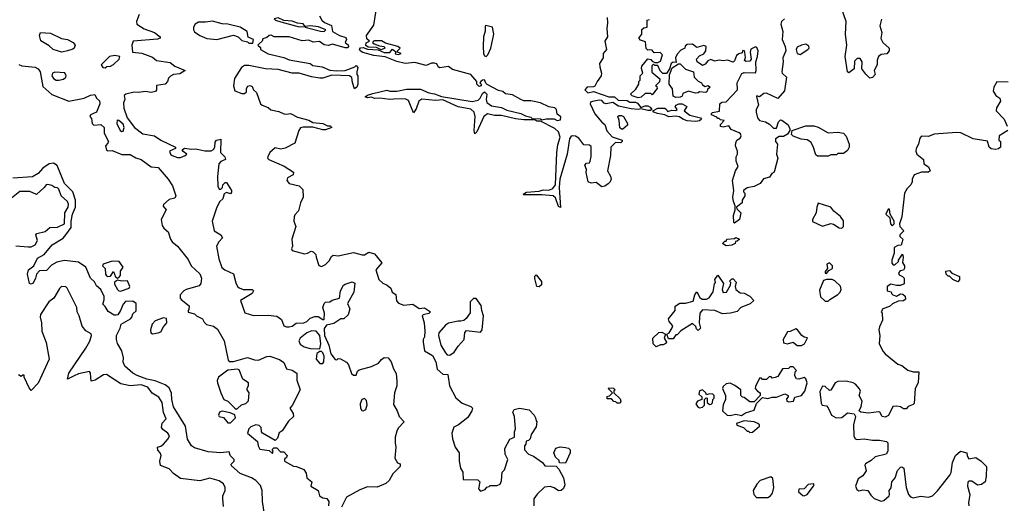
# Model space of a CAD drawing. Extents: x 2293830 to 2387798, y 66850 to 233222.
# Tile 71 of 192: x 2323934 to 2330988, y 179652 to 183118. Entities that reach past the tile are written whole.
import ezdxf

# ---------------------------------------------------------------- set-up
doc = ezdxf.new("R2010")
doc.units = 0

msp = doc.modelspace()

# ---------------------------------------------------------------- linework, layer by layer
at = {"layer": '0CON05XD'}
for points in [[(2328143, 183133), (2328145.8, 183095), (2328139.5, 183055), (2328144.5, 182995.5), (2328126.7, 182965), (2328138.6, 182905), (2328113.6, 182875), (2328113.6, 182845), (2328088.4, 182805), (2328089.4, 182779.4), (2328102.5, 182735), (2328099.6, 182715), (2328070.3, 182675), (2328055, 182640.8), (2328044.4, 182635.6), (2328000, 182635), (2327983.3, 182615), (2328003.6, 182593.6), (2328045, 182603.3), (2328155, 182566), (2328196.2, 182566.2), (2328221.7, 182541.7), (2328285, 182540), (2328305, 182527.5), (2328345, 182526.2), (2328359.4, 182519.4), (2328385, 182487.5), (2328415, 182500), (2328435, 182501.2), (2328451.7, 182491.7), (2328462.5, 182475), (2328453.3, 182466.7), (2328435, 182466), (2328385, 182480), (2328365, 182474), (2328315, 182478.6), (2328225, 182499.2), (2328184.2, 182524.2), (2328135, 182515.8), (2328120.6, 182520.6), (2328105, 182538.8), (2328085, 182540.8), (2328037.7, 182532.3), (2328022.3, 182527.7), (2328020, 182515), (2328055, 182442.5), (2328105, 182384.2), (2328125.7, 182365.7), (2328141.1, 182321.1), (2328178.3, 182278.3), (2328250, 182255), (2328250, 182245), (2328240, 182235), (2328203, 182237), (2328168.8, 182205), (2328165.8, 182145), (2328145.8, 182035), (2328167.1, 181997.1), (2328171.1, 181975), (2328163.6, 181956.4), (2328148.8, 181941.2), (2328125, 181924.4), (2328105, 181921.2), (2328065, 181951.8), (2328027.5, 181947.5), (2328005.7, 181955.7), (2327992.7, 182022.7), (2327993.8, 182045), (2327982.9, 182075), (2327995, 182088.8), (2328015, 182093.3), (2328020, 182105), (2328027.8, 182137.8), (2328028.8, 182208.8), (2328015, 182219.2), (2327975, 182220), (2327938.8, 182268.8), (2327915, 182283.3), (2327895, 182286), (2327885, 182283.3), (2327874, 182265), (2327856.2, 182155), (2327802.5, 181975), (2327800, 181915), (2327808.3, 181771.7), (2327795, 181780), (2327772, 181842), (2327755, 181856.7), (2327675, 181863.3), (2327545, 181862.5), (2327541.7, 181868.3), (2327565, 181882.5), (2327655, 181890), (2327685, 181898), (2327725, 181896.7), (2327752.3, 181907.7), (2327773.3, 181935), (2327782.5, 182165), (2327788.8, 182221.2), (2327806.9, 182275), (2327794.2, 182314.2), (2327768.8, 182338.8), (2327665, 182390), (2327638.3, 182391.7), (2327625, 182400), (2327545, 182400), (2327487, 182407), (2327385, 182431.2), (2327335, 182431.2), (2327285, 182444), (2327258.8, 182425), (2327210, 182315), (2327195, 182300), (2327190, 182325), (2327196.7, 182425), (2327190, 182455), (2327165.9, 182475.9), (2327075, 182493.8), (2326965, 182542.5), (2326915, 182540), (2326815, 182548), (2326793.8, 182535), (2326775, 182480), (2326755, 182450), (2326719.5, 182539.5), (2326695, 182550.6), (2326615, 182548.6), (2326585, 182546), (2326515, 182556.7), (2326476.4, 182553.6), (2326455, 182562.5), (2326425, 182557.5), (2326410, 182565), (2326425, 182577.5), (2326465, 182590), (2326565, 182612.5), (2326585, 182606.2), (2326635, 182606), (2326705, 182620.8), (2326805, 182620), (2326865, 182593.8), (2326905, 182586.2), (2326955, 182566.7), (2327175, 182532.5), (2327218.8, 182541.2), (2327233.8, 182555), (2327250.7, 182589.3), (2327265, 182600), (2327280, 182585), (2327275.8, 182545), (2327280, 182525), (2327315, 182500.8), (2327385, 182488), (2327425, 182468.8), (2327525, 182446.7), (2327558.3, 182428.3), (2327595, 182420), (2327605, 182410), (2327665, 182407.5), (2327675, 182400), (2327705, 182407.5), (2327763, 182407), (2327785, 182396.7), (2327809.3, 182400.7), (2327811.7, 182421.7), (2327785, 182440), (2327780, 182475), (2327767.1, 182487.1), (2327725, 182492.5), (2327665, 182522), (2327595, 182536.2), (2327545, 182537.5), (2327525, 182546.7), (2327465, 182580), (2327415, 182587.5), (2327395, 182602.5), (2327365, 182610), (2327282.5, 182652.5), (2327272.5, 182662.5), (2327265, 182686.7), (2327250, 182685), (2327237.5, 182675), (2327230, 182665), (2327240, 182655), (2327240, 182645), (2327225, 182640), (2327210, 182655), (2327210, 182675), (2327165, 182726.2), (2327035, 182761.4), (2327005, 182782), (2326945, 182772), (2326931.2, 182781.2), (2326921.7, 182801.7), (2326905, 182807.5), (2326884.2, 182805.8), (2326845, 182788.8), (2326765, 182810), (2326695, 182803.8), (2326635, 182818.8), (2326552.7, 182852.7), (2326470.7, 182860.7), (2326392.2, 182882.2), (2326373.6, 182893.6), (2326369.2, 182905), (2326375, 182915.8), (2326395, 182919.2), (2326425, 182907.5), (2326502.5, 182902.5), (2326545, 182882), (2326586.1, 182883.9), (2326605, 182907.5), (2326628.3, 182888.3), (2326623, 182873), (2326645, 182867.5), (2326667.5, 182875), (2326640, 182885), (2326640, 182895), (2326660, 182915), (2326642.5, 182925), (2326555, 182948.6), (2326525, 182965.6), (2326476.9, 182966.9), (2326467.5, 182965), (2326462.5, 182955), (2326474, 182944), (2326510.7, 182930.7), (2326545, 182926.7), (2326548.8, 182915), (2326522.5, 182902.5), (2326489.3, 182919.3), (2326430.7, 182920.7), (2326413.9, 182933.9), (2326417, 182953), (2326440, 182965), (2326421.2, 182981.2), (2326419.2, 183005), (2326471.7, 183078.3), (2326493.3, 183215)], [(2330108.3, 183121.7), (2330097.5, 183075), (2330110, 183025), (2330103, 182983), (2330117.5, 182955), (2330162.5, 182915), (2330162.5, 182895), (2330147, 182873), (2330105, 182868.8), (2330086.7, 182855), (2330077, 182827), (2330076.7, 182795), (2330056.2, 182755), (2330062.5, 182725), (2330045, 182702.5), (2330025, 182700), (2329995, 182727.5), (2329967.5, 182765), (2329970, 182815), (2329955, 182840), (2329935, 182840), (2329915, 182820), (2329912.5, 182765), (2329875, 182737.5), (2329863.8, 182745), (2329847.5, 182855), (2329858.8, 182935), (2329851.2, 183015), (2329856.2, 183105), (2329816.7, 183215)], [(2324788.8, 183155), (2324771.2, 183105), (2324773.3, 183085), (2324825, 183051.9), (2324900, 183025), (2324940, 182995), (2324940, 182985), (2324920.7, 182979.3), (2324747.5, 182965), (2324736.2, 182935), (2324742.5, 182885), (2324808.3, 182878.3), (2324885, 182850), (2324915, 182826.2), (2325011.1, 182811.1), (2325045, 182784.2), (2325120, 182755), (2325080.3, 182729.7), (2325035, 182724.4), (2325015, 182712.2), (2325000.8, 182699.2), (2324991.9, 182675), (2324975, 182655.8), (2324914, 182646), (2324913.3, 182615), (2324905.7, 182604.3), (2324875, 182595.8), (2324835, 182604.5), (2324785, 182596.4), (2324755, 182598.5), (2324695, 182584.3), (2324683.3, 182575), (2324686.2, 182545), (2324678.3, 182521.7), (2324679.2, 182485), (2324703.5, 182415), (2324756, 182346), (2324815, 182300.4), (2324900, 182285), (2324945, 182254.4), (2325050, 182205), (2325050, 182195), (2325007.5, 182175), (2325014, 182155), (2325026.7, 182145), (2325065, 182130), (2325085, 182130.8), (2325120, 182145), (2325130, 182155), (2325105, 182172.5), (2325097.5, 182185), (2325115, 182196.7), (2325165, 182190), (2325195, 182193.3), (2325259.2, 182179.2), (2325305, 182178), (2325321.4, 182188.6), (2325332, 182205), (2325335, 182240), (2325343.3, 182255), (2325375, 182262.5), (2325373.1, 182165), (2325402.5, 182135), (2325407.5, 182115), (2325375, 182102), (2325360.8, 182085), (2325350, 181995), (2325353.3, 181925), (2325363.6, 181903.6), (2325375, 181902.5), (2325386.7, 181915), (2325390, 181935), (2325405, 181950), (2325415, 181950), (2325450, 181895), (2325451.7, 181881.7), (2325445, 181870), (2325415, 181878.8), (2325399.5, 181870.5), (2325390, 181835), (2325367.5, 181815), (2325346.7, 181775), (2325313.3, 181675), (2325327.5, 181605), (2325375, 181576.7), (2325386.2, 181555), (2325360, 181525), (2325344, 181495), (2325359.4, 181405), (2325382.2, 181342.2), (2325404.6, 181324.6), (2325465.8, 181295.8), (2325481.2, 181231.2), (2325493.8, 181205), (2325505.6, 181195.6), (2325535, 181185.5), (2325600, 181185), (2325610, 181175), (2325600, 181155), (2325516.7, 181105), (2325546.1, 181016.1), (2325608.3, 180998.3), (2325715, 181000.8), (2325775, 180993.8), (2325808.8, 180968.8), (2325826.7, 180925), (2325845, 180916), (2325865, 180916), (2325885, 180922), (2325915, 180942.5), (2325970, 180945), (2325990, 180955), (2326015, 180980), (2326048.3, 180991.7), (2326071.7, 180991.7), (2326105, 180970), (2326115, 180970), (2326118.6, 181015), (2326105.5, 181055), (2326114.3, 181085), (2326125, 181094.2), (2326155, 181096.7), (2326172.3, 181107.7), (2326225, 181123.3), (2326232, 181175), (2326254, 181215), (2326265, 181223.8), (2326315, 181240), (2326335, 181230), (2326328.8, 181165), (2326282.5, 181085), (2326300, 181045), (2326286.2, 181003.8), (2326256.7, 180973.3), (2326235, 180973.3), (2326185, 180940), (2326130.7, 180929.3), (2326115.8, 180904.2), (2326117.5, 180855), (2326148.8, 180785), (2326162.5, 180722.5), (2326195, 180682.5), (2326205, 180680), (2326215, 180690), (2326231.7, 180688.3), (2326275, 180662.5), (2326290, 180645), (2326311.7, 180581.7), (2326325, 180570), (2326345, 180570), (2326355, 180600), (2326365, 180607.5), (2326455, 180633.3), (2326503.6, 180656.4), (2326525, 180683.3), (2326545, 180696.2), (2326572.5, 180695), (2326596.1, 180666.1), (2326612.5, 180615), (2326631.7, 180581.7), (2326636.7, 180526.7), (2326636.7, 180495), (2326620, 180445), (2326610.7, 180360.7), (2326637.5, 180315), (2326652.5, 180275), (2326687.5, 180235), (2326645, 180190), (2326635, 180170), (2326623.3, 180125), (2326623.6, 180086.4), (2326627.5, 180055), (2326622.5, 179975), (2326641.7, 179941.7), (2326660, 179935), (2326660, 179915), (2326606.1, 179863.9), (2326580, 179815), (2326556.4, 179793.6), (2326495, 179768.1), (2326425, 179770.3), (2326371, 179749), (2326276, 179695), (2326239.2, 179625)], [(2326082.5, 183145), (2326098.8, 183115), (2326117.6, 183097.6), (2326166.6, 183076.6), (2326174.2, 183034.2), (2326225, 183004), (2326270, 182990), (2326274, 182975), (2326266, 182955), (2326286.8, 182936.8), (2326290, 182925), (2326283, 182917), (2326265, 182916.7), (2326175, 182941.4), (2326145, 182932.5), (2326115, 182937.5), (2326081.1, 182961.1), (2326037.1, 182957.1), (2326005, 182971.1), (2325956.6, 182966.6), (2325865, 182994.5), (2325756, 182996), (2325735, 183007.1), (2325720, 183005), (2325705, 182990), (2325675, 182980), (2325670, 182965), (2325650, 182945), (2325640, 182935), (2325658.3, 182918.3), (2325660, 182905), (2325715, 182874.3), (2325825, 182846.9), (2325865, 182830.6), (2326014.2, 182804.2), (2326035, 182790.8), (2326100.5, 182780.5), (2326155.7, 182755.7), (2326205, 182750.8), (2326265, 182754), (2326335, 182780), (2326345, 182790), (2326356.7, 182775), (2326350, 182745), (2326350, 182725), (2326357.5, 182715), (2326356.4, 182656.4), (2326350, 182635), (2326331.7, 182621.7), (2326317, 182667), (2326313.3, 182703.3), (2326296.1, 182716.1), (2326170.3, 182719.7), (2326105, 182699.2), (2326085, 182699.2), (2326025, 182707.5), (2325935, 182734.2), (2325885.6, 182735.6), (2325785, 182761.4), (2325695, 182765.8), (2325575, 182788.8), (2325545, 182788.8), (2325523.8, 182775), (2325473.8, 182696.2), (2325466.1, 182643.9)], [(2325605, 182950), (2325610, 182975), (2325571.7, 182991.7), (2325563, 183033), (2325513.8, 183065), (2325425, 183084.7), (2325385, 183087.1), (2325315, 183107.2), (2325265, 183100), (2325215, 183100.8), (2325191.2, 183085), (2325180, 183065), (2325178, 183045), (2325185, 183031.2), (2325223.8, 183005), (2325275, 182982.1), (2325345.9, 182975.9), (2325465, 183006.7), (2325500, 182995), (2325525, 182970), (2325565, 182960), (2325575, 182950), (2325605, 182950)], [(2326115, 183034.2), (2326127.5, 183045), (2326075, 183067.5), (2326015, 183073.3), (2325980, 183070), (2325965, 183088), (2325923.8, 183093.8), (2325885, 183107.5), (2325825, 183113.3), (2325785, 183132), (2325757.5, 183125), (2325766.7, 183115), (2325805, 183102), (2325935, 183066.2), (2325980, 183070), (2325980, 183065), (2325995, 183060), (2326090, 183035), (2326115, 183034.2)], [(2327275, 182854.5), (2327288, 182865), (2327310, 182915), (2327330.8, 183015), (2327321.2, 183065), (2327273.9, 183076.1), (2327267.5, 183072.5), (2327268.8, 183035), (2327257.5, 182995), (2327253.3, 182925), (2327256, 182875), (2327265, 182858.8), (2327275, 182854.5)], [(2329413.8, 183125), (2329390.8, 183105), (2329388.1, 183085), (2329402.3, 183032.3), (2329396.4, 182975), (2329417.2, 182925), (2329422.7, 182895), (2329402.5, 182845), (2329404.4, 182815), (2329394.4, 182745), (2329395.8, 182735), (2329427.5, 182705), (2329412.9, 182607.1), (2329365, 182554.2), (2329285, 182592.1), (2329265, 182588.5), (2329235, 182565.8), (2329215, 182572.5), (2329212.7, 182567.3), (2329228, 182505), (2329210, 182475), (2329210.6, 182455), (2329220, 182415), (2329233.8, 182395), (2329277, 182387), (2329305, 182370), (2329335, 182340), (2329355, 182340), (2329370, 182385), (2329385, 182400), (2329395, 182397.5), (2329440, 182365), (2329451.2, 182335), (2329452.5, 182325), (2329435, 182297.5), (2329405, 182280), (2329375, 182280), (2329350, 182265), (2329350, 182245), (2329362.5, 182225), (2329356.2, 182155), (2329366.7, 182125), (2329342.5, 182035), (2329336.7, 182023.3), (2329322.5, 182015), (2329305, 181990), (2329263.6, 181976.4), (2329240, 181945), (2329195, 181923.3), (2329145, 181912.5), (2329120, 181895), (2329120, 181885), (2329130, 181875), (2329130, 181855), (2329110, 181825), (2329110, 181805), (2329070, 181775), (2329071.7, 181761.7), (2329100, 181735), (2329090, 181685), (2329055, 181660), (2329050, 181665), (2329047.5, 181715), (2329060, 181755), (2329060, 181785), (2329047.5, 181815), (2329043.8, 181845), (2329050, 181895), (2329040, 181965), (2329063.3, 182035), (2329082.5, 182065), (2329067.5, 182105), (2329067.5, 182135), (2329076.7, 182155), (2329077.5, 182175), (2329062.5, 182215), (2329063.6, 182236.4), (2329072.5, 182255), (2329095, 182270), (2329103.8, 182285), (2329099.2, 182299.2), (2329088, 182308), (2329030.9, 182330.9), (2329015, 182356.7), (2328975, 182348.8), (2328955, 182352.5), (2328953.8, 182366.2), (2328980, 182395), (2328955, 182400), (2328945, 182410), (2328935, 182410), (2328928.8, 182418.8), (2328890, 182435), (2328890, 182445), (2328898.3, 182451.7), (2328948.3, 182461.7), (2328950, 182515), (2328965, 182527.5), (2328995, 182530), (2329076.2, 182615), (2329073.9, 182666.1), (2329108.3, 182731.7), (2329125, 182738.8), (2329205, 182736), (2329210, 182755), (2329207.1, 182815), (2329220.3, 182855), (2329223.8, 182895), (2329215, 182918.6), (2329205, 182924.3), (2329172.9, 182907.1), (2329166.2, 182885), (2329174, 182835), (2329165, 182820), (2329139.3, 182819.3), (2329127.5, 182825), (2329133.9, 182846.1), (2329130, 182885), (2329127.5, 182895), (2329115, 182897.5), (2329110, 182880), (2329085, 182873.8), (2329069.5, 182860.5), (2329056.1, 182823.9), (2329045, 182812.5), (2329005, 182828), (2328975, 182822.5), (2328945, 182828), (2328915, 182820.6), (2328885, 182832), (2328865, 182824.2), (2328845, 182798.8), (2328825, 182790), (2328787.5, 182815), (2328782.5, 182835), (2328805, 182860), (2328836.4, 182873.6), (2328850, 182895), (2328852.5, 182925), (2328835, 182933.3), (2328785, 182917.5), (2328755, 182942.5), (2328715, 182940), (2328701.7, 182928.3), (2328700, 182915), (2328670.7, 182899.3), (2328645, 182870), (2328632.5, 182845), (2328638.3, 182811.7), (2328615, 182812.5), (2328602.5, 182805), (2328590, 182765), (2328568.3, 182731.7), (2328541.7, 182731.7), (2328521.7, 182751.7), (2328505, 182790), (2328485, 182790), (2328475, 182800), (2328461.7, 182788.3), (2328461.7, 182741.7), (2328520, 182695), (2328518.3, 182671.7), (2328490, 182645), (2328498.3, 182638.3), (2328500, 182625), (2328465, 182580), (2328455, 182590), (2328415, 182590), (2328387, 182563), (2328365, 182557.5), (2328323, 182573), (2328310, 182585), (2328349.3, 182620.7), (2328370, 182655), (2328370, 182675), (2328380, 182685), (2328380, 182715), (2328397.5, 182735), (2328388.3, 182768.3), (2328390, 182785), (2328435, 182837.5), (2328455, 182832.5), (2328465, 182820), (2328485, 182810), (2328505, 182810), (2328525, 182820), (2328540, 182865), (2328521.7, 182881.7), (2328480, 182880), (2328465, 182900), (2328448.3, 182901.7), (2328435, 182900), (2328421.7, 182911.7), (2328418.3, 182958.3), (2328381.7, 182971.7), (2328370, 182985), (2328390, 183015), (2328391.7, 183048.3), (2328405, 183060), (2328430, 183065), (2328430, 183115), (2328445, 183120)], [(2324235, 182885.7), (2324173.8, 182905), (2324145, 182931.2), (2324085, 182967.5), (2324076.7, 183005), (2324083.3, 183026.7), (2324155, 183021.2), (2324232.7, 182982.7), (2324275, 182976), (2324316.7, 182955), (2324330, 182935), (2324323.3, 182915), (2324313.9, 182906.1), (2324275, 182894.3), (2324235, 182885.7)], [(2329525, 182867.5), (2329580, 182905), (2329590, 182915), (2329588.3, 182928.3), (2329565, 182942.5), (2329535, 182936.2), (2329505, 182921.2), (2329496, 182905), (2329504, 182875), (2329525, 182867.5)], [(2324545, 182772.5), (2324557.5, 182782.5), (2324585, 182784.2), (2324605, 182796.2), (2324646.7, 182835), (2324650, 182855), (2324615, 182862), (2324577.5, 182855), (2324517.5, 182795), (2324530, 182775), (2324545, 182772.5)], [(2323926.6, 182796.6), (2323947.9, 182787.9), (2324045, 182778.1), (2324065.8, 182765), (2324079.4, 182745), (2324099.4, 182639.4), (2324165, 182582.5), (2324285, 182534.4), (2324395, 182556.5), (2324441.9, 182578.1), (2324471.2, 182581.2), (2324484.4, 182555), (2324505.5, 182535.5), (2324507.5, 182515), (2324485, 182456), (2324442, 182435), (2324436.7, 182425), (2324449.3, 182409.3), (2324452.5, 182375), (2324465, 182362.5), (2324515, 182366), (2324538, 182345), (2324540, 182305), (2324568.8, 182245), (2324566.1, 182233.9), (2324547.5, 182215), (2324555, 182182.5), (2324565, 182177.5), (2324595, 182181.2), (2324665, 182152.9), (2324725, 182152), (2324765, 182128), (2324805, 182115.8), (2324875, 182062.5), (2324925, 182057.5), (2324997.5, 181975), (2325028.3, 181928.3), (2325052.5, 181855), (2325045, 181840), (2325005, 181830), (2324965, 181792.5), (2324962.5, 181782.5), (2324982.5, 181755), (2324948, 181685), (2324955, 181642.5), (2324965.8, 181625), (2324998.5, 181598.5), (2325014.4, 181545), (2325027.1, 181525), (2325063.8, 181495), (2325140.3, 181400.3), (2325163.2, 181353.2), (2325225, 181296), (2325237.1, 181265), (2325231.7, 181228.3), (2325219.3, 181210.7), (2325126.4, 181183.6), (2325110, 181175), (2325082.5, 181145), (2325083, 181123), (2325091.7, 181111.7), (2325147, 181067), (2325145, 181040), (2325140, 181035), (2325141.7, 181021.7), (2325185, 181010), (2325200, 180995), (2325243, 180973), (2325255, 180950), (2325273, 180933), (2325321.7, 180921.7), (2325350.6, 180900.6), (2325397.6, 180817.6), (2325427, 180677), (2325435, 180667.5), (2325465, 180668.8), (2325565, 180696.9), (2325615, 180681.1), (2325645, 180678.2), (2325705, 180704.7), (2325725, 180706.6), (2325795, 180683.1), (2325825, 180660.5), (2325846.2, 180616.2), (2325885, 180605.4), (2325918.2, 180585), (2325918.8, 180535), (2325944.2, 180465), (2325885, 180352.5), (2325870, 180335), (2325893.8, 180295), (2325896, 180275), (2325860.1, 180239.9), (2325815, 180172.5), (2325793.6, 180156.4), (2325780.7, 180119.3), (2325765, 180103.3), (2325674.3, 180154.3), (2325666.2, 180165), (2325664, 180195), (2325649.5, 180209.5), (2325625, 180213.8), (2325589.2, 180200.8), (2325575, 180186.2), (2325565.9, 180155.9), (2325637.5, 180095), (2325643, 180063), (2325655, 180040), (2325721.7, 180031.7), (2325745, 180010), (2325750, 180025), (2325741.7, 180038.3), (2325755, 180050), (2325775, 180050), (2325801.7, 180021.7), (2325825, 180020), (2325850, 179995), (2325845, 179980), (2325831.7, 179968.3), (2325830, 179955), (2325895, 179917.5), (2325917, 179917), (2325970, 179895), (2325987, 179867), (2325990, 179835), (2326027.5, 179805), (2326020, 179775), (2326072.5, 179745), (2326082.5, 179705), (2326105, 179692), (2326135, 179686.2), (2326148.6, 179665), (2326145.8, 179634.2)], [(2328635, 182560), (2328615, 182570), (2328611.7, 182621.7), (2328587.5, 182655), (2328588.3, 182721.7), (2328607.5, 182772.5), (2328655, 182802.5), (2328665, 182802.5), (2328705, 182763.3), (2328762.5, 182745), (2328766.7, 182705), (2328795, 182677.5), (2328817.5, 182665), (2328825, 182650), (2328845, 182640), (2328866.4, 182646.4), (2328880, 182635), (2328861.7, 182618.3), (2328860, 182605), (2328850, 182595), (2328805, 182600), (2328795, 182593.3), (2328775, 182592.5), (2328725, 182606.7), (2328685, 182590), (2328679.3, 182570.7), (2328665, 182563.8), (2328635, 182560)], [(2324215, 182684.4), (2324247.6, 182692.4), (2324263.3, 182705), (2324266.4, 182716.4), (2324256.4, 182736.4), (2324185, 182740.8), (2324168.8, 182735), (2324163.1, 182715), (2324175, 182697.5), (2324195, 182684.4), (2324215, 182684.4)], [(2325466.1, 182643.9), (2325475, 182607.5), (2325525, 182590), (2325545, 182590), (2325558.3, 182601.7), (2325557.5, 182625), (2325569.3, 182640.7), (2325585, 182646), (2325598.3, 182638.3), (2325610, 182615), (2325630, 182595), (2325660, 182515), (2325670, 182505), (2325715, 182487.5), (2325732.3, 182472.3), (2325790.5, 182460.5), (2325825.9, 182444.1), (2325845, 182440.8), (2325875, 182446.2), (2325925, 182420), (2326005, 182397.5), (2326035, 182381.2), (2326105, 182373.3), (2326138.3, 182358.3), (2326157, 182357), (2326170, 182345), (2326125, 182327.5), (2326105, 182327.5), (2326035, 182346.7), (2325965, 182348.8), (2325946.4, 182343.6), (2325932.5, 182325), (2325905, 182232.5), (2325835, 182197.5), (2325805, 182190), (2325765, 182200), (2325725, 182166.2), (2325711.2, 182135), (2325708.8, 182125), (2325717.5, 182115), (2325828.3, 182068.3), (2325896.2, 182025), (2325892.5, 182005), (2325853.3, 181985), (2325848, 181965), (2325865, 181944), (2325937, 181927), (2325961.2, 181901.2), (2325963.8, 181845), (2325946.2, 181805), (2325931.7, 181748.3), (2325905, 181720), (2325900, 181705), (2325897.5, 181675), (2325912.5, 181635), (2325883.3, 181545), (2325887.5, 181495), (2325881.2, 181475), (2325886.7, 181465), (2325975, 181440), (2325996.4, 181443.6), (2326021.7, 181458.3), (2326037.5, 181455), (2326055.9, 181435.9), (2326056.7, 181415), (2326076.4, 181356.4), (2326095, 181348.8), (2326125, 181363.3), (2326150.8, 181389.2), (2326168.3, 181421.7), (2326180.7, 181429.3), (2326215, 181426.7), (2326325, 181448.8), (2326386.4, 181433.6), (2326405, 181433.3), (2326435, 181451.2), (2326475, 181438.8), (2326527.5, 181375), (2326486, 181325), (2326505.8, 181255.8), (2326535, 181228.8), (2326567.5, 181215), (2326592.5, 181195), (2326602.5, 181165), (2326628.3, 181148.3), (2326633, 181103), (2326647, 181087), (2326685, 181072), (2326749.3, 181079.3), (2326795, 181047.5), (2326835, 181053.3), (2326876.7, 181025), (2326865, 181011.2), (2326825, 181002.5), (2326817.5, 180995), (2326830.8, 180945), (2326836.9, 180885), (2326834.3, 180845.7), (2326823.8, 180825), (2326823.3, 180806.7), (2326833.8, 180745), (2326890.7, 180710.7), (2326914, 180665), (2326925, 180613.8), (2326965, 180576.7), (2327000, 180575), (2327013.6, 180493.6), (2327057.7, 180407.7), (2327105, 180370), (2327165.9, 180345.9), (2327177.5, 180335), (2327173.3, 180315), (2327145, 180267.5), (2327077.5, 180215), (2327045, 180197.5), (2327030, 180155), (2327033.6, 180113.6), (2327053.6, 180053.6), (2327083, 180013), (2327082.5, 179955), (2327092.5, 179905), (2327107.5, 179875), (2327111.7, 179821.7), (2327215, 179820), (2327230, 179805), (2327220, 179755), (2327235, 179740), (2327268.3, 179751.7), (2327281.7, 179768.3), (2327298.3, 179771.7), (2327305, 179780), (2327355, 179780), (2327375, 179790), (2327386.4, 179813.6), (2327390, 179875), (2327407, 179893), (2327430, 179965), (2327412.5, 180005), (2327410, 180045), (2327445, 180112.5), (2327480, 180125), (2327480, 180165), (2327486.7, 180185), (2327478.8, 180275), (2327466.7, 180305), (2327476.4, 180323.6), (2327515, 180333.8), (2327585, 180322.5), (2327620, 180285), (2327630, 180265), (2327633, 180243), (2327640, 180235), (2327635, 180200), (2327597.5, 180145), (2327590, 180115), (2327578.3, 180101.7), (2327561.7, 180098.3), (2327560, 180075), (2327550, 180065), (2327550, 180035), (2327580, 180005), (2327615, 179990), (2327680, 179945), (2327695, 179920), (2327778.3, 179918.3), (2327797, 179897), (2327830, 179835), (2327838.8, 179785), (2327830.7, 179759.3), (2327813, 179743), (2327795, 179742.5), (2327763.3, 179763.3), (2327735, 179772.5), (2327693, 179767), (2327641.7, 179718.3), (2327617.5, 179685), (2327616.7, 179635)], [(2331015, 182670), (2330935, 182673.3), (2330912, 182635), (2330908.8, 182605), (2330926.7, 182575), (2330956.7, 182555), (2330961.2, 182535), (2330933.2, 182486.8), (2330930, 182465), (2330986.7, 182405), (2331007.5, 182355)], [(2328775, 182389.2), (2328715, 182392.9), (2328684, 182405), (2328662, 182422), (2328635, 182426.2), (2328585, 182420.8), (2328555, 182436.7), (2328502.5, 182445), (2328477.5, 182455), (2328470, 182465), (2328505, 182483.3), (2328555, 182483.3), (2328567.5, 182475), (2328575, 182460), (2328605, 182470), (2328635, 182466.7), (2328643.3, 182475), (2328630, 182495), (2328636.7, 182505), (2328655.8, 182514.2), (2328680, 182515), (2328712.5, 182495), (2328693.6, 182463.6), (2328735, 182434), (2328812.5, 182415), (2328817.5, 182405), (2328805, 182394.2), (2328775, 182389.2)], [(2328245, 182332.5), (2328233.6, 182343.6), (2328228.8, 182398.8), (2328220, 182425), (2328228.3, 182431.7), (2328245, 182432.5), (2328260, 182425), (2328287.5, 182375), (2328288.3, 182361.7), (2328255, 182333.3), (2328245, 182332.5)], [(2324665, 182316.7), (2324675, 182320), (2324682, 182345), (2324675, 182370), (2324645, 182396.7), (2324633, 182397), (2324630, 182375), (2324654, 182325), (2324665, 182316.7)], [(2329649.3, 182139.3), (2329638.8, 182148.8), (2329618.8, 182208.8), (2329601.2, 182241.2), (2329575, 182258), (2329532.1, 182262.1), (2329475, 182283.3), (2329462.5, 182295), (2329467.5, 182325), (2329565, 182358), (2329623.9, 182356.1), (2329655, 182348), (2329725, 182306), (2329795, 182310.8), (2329836.7, 182305), (2329855, 182282.5), (2329876, 182225), (2329876.4, 182203.6), (2329865, 182180), (2329835, 182160), (2329795, 182160), (2329785, 182150), (2329745, 182150), (2329725, 182140), (2329649.3, 182139.3)], [(2331012.5, 182325), (2330952.5, 182285), (2330950, 182255), (2330960, 182245), (2330960, 182205), (2330947, 182193), (2330925, 182187.5), (2330895, 182192.5), (2330880, 182205), (2330867.5, 182247.5), (2330765, 182264.3), (2330677.8, 182307.8), (2330645, 182310.6), (2330485, 182297.5), (2330445, 182280), (2330395, 182282.5), (2330382, 182268), (2330374.1, 182225.9), (2330356.7, 182195), (2330353.3, 182175), (2330362.5, 182155), (2330410, 182115), (2330412.5, 182085), (2330443.9, 182063.9), (2330457.5, 182035), (2330445.7, 182024.3), (2330394.5, 182025.5), (2330343.3, 182005), (2330327.5, 181975), (2330327.5, 181955), (2330317.5, 181935), (2330291.2, 181908.8), (2330272, 181875), (2330253.8, 181705), (2330237.5, 181655), (2330240, 181635), (2330267.5, 181605), (2330240, 181575), (2330240, 181565), (2330260, 181545), (2330257.5, 181525), (2330248.3, 181501.7), (2330225, 181500), (2330200, 181485), (2330200, 181445), (2330182.5, 181395), (2330183, 181373), (2330191.7, 181361.7), (2330205, 181360), (2330230, 181385), (2330230, 181395), (2330258.3, 181438.3), (2330262.5, 181415), (2330258.3, 181378.3), (2330272.5, 181355), (2330273, 181337), (2330265, 181322.5), (2330241.7, 181318.3), (2330230, 181305), (2330235, 181290), (2330258.3, 181278.3), (2330270, 181265), (2330270, 181225), (2330245, 181212.5), (2330215, 181212.5), (2330175, 181222.5), (2330150, 181205), (2330150, 181175), (2330178.3, 181168.3), (2330180, 181155), (2330190, 181145), (2330215, 181137.5), (2330245, 181152.5), (2330261.7, 181151.7), (2330277, 181137), (2330280, 181115), (2330267, 181103), (2330228.3, 181101.7), (2330187.5, 181082.5), (2330165, 181062.5), (2330117.5, 181045), (2330106.7, 181025), (2330112.5, 181015), (2330116.4, 180963.6), (2330093, 180917), (2330090, 180895), (2330097.5, 180855), (2330092.5, 180795), (2330121.2, 180741.2), (2330134.1, 180724.1), (2330225, 180650), (2330255, 180640), (2330296.4, 180606.4), (2330335, 180593.3), (2330376.7, 180595), (2330370, 180515), (2330350, 180475), (2330341.7, 180368.3), (2330335, 180360), (2330300, 180345), (2330285, 180330), (2330265, 180330), (2330245, 180342.5), (2330217.7, 180347.7), (2330190, 180345), (2330158.3, 180281.7), (2330135, 180270), (2330112.5, 180275), (2330096.7, 180305), (2330087.7, 180307.7), (2330015, 180297.1), (2329960, 180305), (2329947.5, 180315), (2329962.9, 180347.1), (2329969, 180385), (2329948.4, 180425), (2329957.8, 180455), (2329951.7, 180471.7), (2329922.5, 180505), (2329905, 180515.6), (2329855, 180526.4), (2329795, 180525.6), (2329775.6, 180514.4), (2329745, 180462.5), (2329735, 180460), (2329705, 180490), (2329685, 180492.5), (2329666.4, 180453.6), (2329675, 180370), (2329682.5, 180355), (2329715, 180350), (2329727, 180337), (2329750, 180285), (2329782.5, 180265), (2329825, 180266.2), (2329865, 180300), (2329912.5, 180292.5), (2329922.5, 180275), (2329908.1, 180215), (2329910.6, 180135), (2329918.8, 180115), (2329935, 180109.2), (2329985, 180113.3), (2330045, 180103.8), (2330095, 180104.5), (2330145, 180096.2), (2330152.5, 180085), (2330153.3, 180025), (2330142.5, 180005), (2330063.3, 179985), (2330035, 179960), (2329992.5, 179935), (2329988.8, 179925), (2329998.6, 179885), (2329975, 179850), (2329941.4, 179828.6), (2329921.2, 179775), (2329931.4, 179751.4), (2329945, 179741.2), (2329975, 179748), (2330010, 179745), (2330030.7, 179710.7), (2330055, 179687.5), (2330105, 179666.7), (2330125, 179671.2), (2330162.5, 179705), (2330166.7, 179715), (2330162.5, 179745), (2330177, 179763), (2330183.3, 179805), (2330206.1, 179833.9), (2330223.9, 179886.1), (2330245, 179910), (2330255, 179912.5), (2330267.5, 179905), (2330286.2, 179765), (2330301.4, 179715), (2330315, 179698.8), (2330335, 179692), (2330387.3, 179702.7), (2330445, 179695.8), (2330474.4, 179705.6), (2330508.8, 179741.2), (2330597.5, 179855), (2330606.4, 179873.6), (2330617.5, 179945), (2330637.5, 179995), (2330675, 180026.7), (2330720, 180015), (2330723, 179993), (2330735, 179970), (2330785, 179980), (2330823, 179953), (2330860, 179915), (2330857.5, 179845), (2330850, 179805), (2330825, 179787.5), (2330795, 179782.5), (2330755, 179810), (2330735, 179810), (2330727, 179803), (2330723.3, 179775), (2330740.6, 179715), (2330730.8, 179655), (2330734.5, 179634.5)], [(2325687.5, 179575), (2325672.5, 179665), (2325670, 179745), (2325658.7, 179778.7), (2325625.5, 179815.5), (2325595, 179834.3), (2325512.5, 179865), (2325450.7, 179920.7), (2325448.3, 179931.7), (2325470, 179955), (2325470, 179965), (2325442.5, 179995), (2325435, 180020), (2325375, 180013.3), (2325285, 180022), (2325185, 180048.8), (2325165, 180063.3), (2325135, 180112.5), (2325122.5, 180205), (2325035, 180343.8), (2325023.4, 180395), (2325020.9, 180440.9), (2325005, 180480), (2324975, 180500.6), (2324905, 180530.6), (2324845, 180542.3), (2324775, 180567.5), (2324743.3, 180585), (2324686.7, 180635), (2324673.9, 180663.9), (2324676.2, 180695), (2324666.2, 180745), (2324635, 180797.5), (2324626.1, 180826.1), (2324628, 180855), (2324653, 180907), (2324660, 180935), (2324727.5, 180975), (2324737.5, 180985), (2324745, 181010), (2324768.3, 181031.7), (2324767.5, 181085), (2324745, 181100), (2324691.7, 181098.3), (2324675, 181080), (2324656.7, 181035), (2324636, 181004), (2324625, 181000), (2324610.5, 181000.5), (2324566.4, 181026.4), (2324545, 181062.5), (2324528.3, 181078.3), (2324539.2, 181110.8), (2324540, 181135), (2324515.5, 181185.5), (2324485, 181211.2), (2324468.6, 181238.6), (2324441.2, 181265), (2324407.5, 181345), (2324355, 181381.4), (2324255, 181392.1), (2324199.6, 181380.4), (2324160.6, 181359.4), (2324125, 181321.4), (2324075, 181319.2), (2324054.4, 181295), (2324048, 181265), (2324029.1, 181230.9), (2324015, 181223.8), (2324005, 181227.5), (2323988.6, 181295), (2323996, 181325), (2324035.3, 181354.7), (2324061.7, 181408.3), (2324108.1, 181435), (2324165.7, 181505), (2324245, 181552.1), (2324265, 181576.9), (2324302, 181628), (2324302, 181675), (2324311, 181725), (2324333.9, 181775), (2324332.7, 181825), (2324315, 181883.6), (2324254.3, 181944.3), (2324202.8, 182072.8), (2324175, 182088.9), (2324144.3, 182085.7), (2324100.5, 182055), (2324065.2, 182014.8), (2324025, 181990.8), (2323885, 181982.5)], [(2323905, 181498), (2323995, 181490), (2324015, 181490.8), (2324045, 181504.2), (2324060.6, 181535), (2324050, 181575), (2324056.7, 181585), (2324115, 181601.2), (2324150.5, 181629.5), (2324205, 181631.8), (2324255.6, 181655), (2324256.6, 181735), (2324281.8, 181775), (2324284.5, 181795), (2324275.3, 181815.3), (2324230, 181855), (2324215, 181902.5), (2324205, 181913.8), (2324185, 181914.2), (2324165, 181928.6), (2324135, 181937.5), (2324123.3, 181935), (2324110, 181915), (2324055, 181866), (2324005.6, 181885.6), (2323935, 181886.5), (2323875, 181839.6)], [(2329825, 181623.6), (2329837.1, 181635), (2329835.3, 181675.3), (2329815, 181707.5), (2329766.2, 181745), (2329744.2, 181774.2), (2329655, 181802.5), (2329643.8, 181775), (2329640, 181735), (2329613.1, 181685), (2329615, 181670.8), (2329685, 181637.5), (2329745, 181657.8), (2329765, 181652), (2329805, 181625.4), (2329825, 181623.6)], [(2330185, 181640), (2330200, 181655), (2330200, 181675), (2330170, 181725), (2330165, 181760), (2330155, 181760), (2330140, 181725), (2330168.3, 181698.3), (2330172.5, 181655), (2330185, 181640)], [(2328995, 181497.5), (2328970, 181515), (2328985, 181530), (2328995, 181530), (2329000, 181545), (2329055, 181550), (2329065, 181557.5), (2329090, 181545), (2329075, 181530), (2329061.7, 181528.3), (2329060, 181515), (2329035, 181502.5), (2328995, 181497.5)], [(2324635, 181266.7), (2324645, 181270), (2324655.8, 181285), (2324656, 181315), (2324675.6, 181345), (2324645.5, 181385.5), (2324595, 181388.6), (2324532.5, 181365), (2324527.5, 181355), (2324546.2, 181335), (2324548.8, 181295), (2324555, 181282.5), (2324565, 181276.7), (2324585, 181280), (2324605, 181312.5), (2324620, 181275), (2324635, 181266.7)], [(2329715, 181300), (2329730, 181320), (2329756.7, 181335), (2329756.7, 181355), (2329735, 181376.2), (2329716.7, 181365), (2329722.5, 181335), (2329703.9, 181313.9), (2329705, 181302.5), (2329715, 181300)], [(2330655, 181240), (2330620, 181255), (2330595, 181280), (2330585, 181280), (2330572.5, 181295), (2330570, 181315), (2330595, 181320), (2330611.7, 181301.7), (2330668.3, 181278.3), (2330667, 181253), (2330655, 181240)], [(2324655, 181173.3), (2324717.5, 181195), (2324722.5, 181205), (2324705, 181247.5), (2324665, 181243.8), (2324635, 181251.2), (2324614, 181236), (2324612.3, 181222.3), (2324633.9, 181183.9), (2324643.9, 181173.9), (2324655, 181173.3)], [(2327655, 181203.8), (2327640, 181205), (2327623.9, 181263.9), (2327625, 181280), (2327635, 181290), (2327671.7, 181241.7), (2327671.7, 181218.3), (2327655, 181203.8)], [(2328615, 180830), (2328581.7, 180831.7), (2328570, 180865), (2328586.4, 180873.6), (2328609.3, 180910.7), (2328612.5, 180925), (2328587.5, 180955), (2328582.5, 180975), (2328630, 181035), (2328630, 181065), (2328663.9, 181086.1), (2328705, 181086.2), (2328758.8, 181101.2), (2328771.2, 181145), (2328785, 181167.5), (2328805.9, 181125.9), (2328824.1, 181114.1), (2328855, 181114), (2328872.5, 181125), (2328901.7, 181168.3), (2328912.5, 181225), (2328920, 181235), (2328913, 181257), (2328935, 181287.5), (2328977, 181227), (2328967.5, 181185), (2328975, 181163.3), (2328997.5, 181165), (2329027.5, 181215), (2329030, 181235), (2329020, 181245), (2329035, 181260), (2329045, 181260), (2329067, 181237), (2329058.8, 181205), (2329064.2, 181184.2), (2329095, 181160), (2329125, 181157.5), (2329165, 181137.5), (2329192.5, 181105), (2329167.7, 181082.3), (2329100, 181055), (2329075, 181027.5), (2329026.1, 181013.9), (2328969.3, 181009.3), (2328913, 181033), (2328825, 181037.5), (2328807.5, 181015), (2328802.5, 180945), (2328811.7, 180908.3), (2328795, 180890), (2328781.7, 180901.7), (2328778.3, 180918.3), (2328755, 180940), (2328671.7, 180888.3), (2328645, 180860), (2328635, 180860), (2328615, 180830)], [(2329725, 181100), (2329737, 181113), (2329795, 181147.5), (2329812.5, 181165), (2329820, 181185), (2329815, 181207.5), (2329775, 181246.2), (2329755, 181256.2), (2329715, 181256.7), (2329692.3, 181247.7), (2329665, 181180), (2329671.2, 181131.2), (2329705, 181100), (2329725, 181100)], [(2325395, 179630), (2325390, 179685), (2325390, 179705), (2325405.7, 179745), (2325405.6, 179765.6), (2325395, 179792.5), (2325363.9, 179813.9), (2325295, 179833.3), (2325225, 179812.5), (2325085, 179828.8), (2325035.8, 179865.8), (2325005, 179900), (2324943.6, 179923.6), (2324937, 179953), (2324947.5, 179995), (2324940, 180015), (2324923, 180033), (2324920, 180055), (2324945, 180062.5), (2324963, 180077), (2324996.7, 180115), (2325005.8, 180135), (2324996.2, 180155), (2324960, 180180), (2324950, 180195), (2324953.9, 180226.1), (2324983.6, 180256.4), (2324963.4, 180303.4), (2324955.5, 180375), (2324931.7, 180411.7), (2324882.6, 180442.6), (2324851.9, 180485), (2324805, 180502.1), (2324725, 180493.8), (2324657.4, 180507.4), (2324555, 180575.3), (2324535, 180572.1), (2324475, 180535.6), (2324446.4, 180526.4), (2324440, 180585), (2324433, 180597), (2324355, 180581.2), (2324325, 180566), (2324275, 180542.5), (2324285.8, 180585), (2324406.7, 180763.3), (2324436, 180814), (2324447.9, 180855), (2324445, 180865.6), (2324408.7, 180888.7), (2324382.4, 180922.4), (2324360.4, 180995), (2324344.3, 181025), (2324343.3, 181055), (2324274.2, 181194.2), (2324264, 181204), (2324234, 181206), (2324217.7, 181192.3), (2324177.3, 181122.7), (2324142.9, 181097.1), (2324083.6, 181005), (2324080.9, 180985), (2324090.8, 180945), (2324092.4, 180885), (2324124, 180804), (2324145.8, 180685), (2324065, 180513.3), (2324015, 180460), (2324000.6, 180480.6), (2323966.7, 180555), (2323965, 180570), (2323955, 180570), (2323945, 180560), (2323925, 180572.5)], [(2327015, 180713.3), (2327047.5, 180735), (2327075, 180778), (2327117.5, 180825), (2327123, 180877), (2327135, 180890), (2327235, 180877.5), (2327247.5, 180895), (2327257.5, 180995), (2327243.9, 181033.9), (2327239.5, 181069.5), (2327205, 181120), (2327185, 181118.8), (2327161.2, 181095), (2327161.7, 181018.3), (2327133, 180977), (2327115, 180962.5), (2327095, 180956.7), (2327075, 180958), (2327005, 180942), (2326985, 180928), (2326936.7, 180875), (2326934.6, 180855), (2326951.6, 180785), (2326985, 180729.4), (2326996.9, 180716.9), (2327015, 180713.3)], [(2324885, 180866.7), (2324925, 180873.3), (2324945, 180880), (2324963, 180917), (2324986.7, 180945), (2324985, 180977.5), (2324965, 180982.5), (2324905, 180960), (2324883, 180937), (2324872, 180895), (2324873.4, 180873.4), (2324885, 180866.7)], [(2326085, 180760), (2326091.2, 180795), (2326084.3, 180855), (2326056.9, 180886.9), (2326027.3, 180887.3), (2325990, 180875), (2325943.8, 180835), (2325932.7, 180817.3), (2325942.3, 180792.3), (2325972.7, 180772.7), (2326015, 180762.5), (2326085, 180760)], [(2329535, 180783.8), (2329556, 180794), (2329578.3, 180838.3), (2329555, 180843.3), (2329537.5, 180855), (2329507.5, 180895), (2329495, 180902.5), (2329455, 180882.5), (2329435, 180880), (2329403.8, 180825), (2329405, 180802.5), (2329433.9, 180796.1), (2329475, 180807.5), (2329504.1, 180784.1), (2329535, 180783.8)], [(2328495, 180772.5), (2328472.5, 180795), (2328470, 180835), (2328513, 180877), (2328535, 180877.5), (2328560, 180865), (2328550, 180835), (2328567, 180807), (2328565, 180800), (2328545, 180787.5), (2328525, 180787.5), (2328495, 180772.5)], [(2326105, 180653.3), (2326112.5, 180665), (2326116.1, 180706.1), (2326105, 180730), (2326095, 180740), (2326085, 180740), (2326062.5, 180725), (2326057.5, 180685), (2326084, 180654), (2326105, 180653.3)], [(2325485, 180327.5), (2325495, 180332.5), (2325523, 180357), (2325555, 180366.7), (2325572.5, 180387.5), (2325578.8, 180445), (2325564.2, 180464.2), (2325563.8, 180475), (2325573, 180497), (2325572.9, 180515), (2325532.9, 180542.9), (2325505, 180608), (2325495, 180612.5), (2325423.8, 180606.2), (2325357.5, 180555), (2325348.3, 180531.7), (2325350, 180515), (2325373.6, 180443.6), (2325397, 180397), (2325425, 180383.3), (2325475, 180333.3), (2325485, 180327.5)], [(2329025, 180281.2), (2329065, 180291.2), (2329105, 180282), (2329135, 180300), (2329195, 180320), (2329211.7, 180368.3), (2329255, 180410), (2329295, 180403.3), (2329325, 180412.5), (2329355, 180412.5), (2329415, 180437.5), (2329440, 180425), (2329440, 180415), (2329428.3, 180401.7), (2329430, 180385), (2329445, 180380), (2329477.5, 180385), (2329487, 180413), (2329535, 180424), (2329559.2, 180455), (2329575.4, 180514.6), (2329566.7, 180545), (2329555, 180554.2), (2329515, 180542.5), (2329500, 180545), (2329487.5, 180565), (2329490, 180595), (2329500, 180605), (2329475, 180630), (2329455, 180630), (2329441.7, 180618.3), (2329400, 180615), (2329365, 180560), (2329347, 180553), (2329325, 180550), (2329318.3, 180558.3), (2329305, 180560), (2329285, 180540), (2329255, 180540), (2329248.3, 180548.3), (2329235, 180550), (2329205, 180490), (2329203.3, 180475), (2329220, 180455), (2329240, 180445), (2329240, 180425), (2329195, 180380), (2329165, 180380), (2329125, 180410), (2329111.7, 180411.7), (2329100, 180425), (2329100, 180465), (2329057, 180497), (2329025, 180512.5), (2328995, 180507.5), (2328975, 180490), (2328970, 180475), (2328990, 180425), (2328990, 180395), (2328973, 180357), (2328970, 180315), (2329003.6, 180283.6), (2329025, 180281.2)], [(2328235, 180370), (2328215, 180370), (2328205, 180380), (2328191.7, 180381.7), (2328175, 180400), (2328141.7, 180401.7), (2328141.7, 180418.3), (2328158.3, 180421.7), (2328180, 180445), (2328151.7, 180471.7), (2328155, 180480), (2328187, 180477), (2328200, 180465), (2328191.7, 180458.3), (2328190, 180445), (2328235, 180400), (2328240, 180385), (2328235, 180370)], [(2328805, 180337.5), (2328825, 180340), (2328840, 180355), (2328840, 180395), (2328851.7, 180408.3), (2328860, 180405), (2328860, 180375), (2328875, 180360), (2328888.3, 180361.7), (2328898.3, 180371.7), (2328900, 180395), (2328910, 180405), (2328910, 180425), (2328900, 180435), (2328875, 180437.5), (2328855, 180430), (2328850, 180445), (2328825, 180466.2), (2328805, 180457.5), (2328800, 180435), (2328820, 180415), (2328820, 180395), (2328790, 180385), (2328777.5, 180365), (2328790, 180345), (2328805, 180337.5)], [(2326395, 180314.2), (2326413.8, 180325), (2326422.9, 180357.1), (2326419.4, 180389.4), (2326405, 180402.5), (2326384.2, 180395.8), (2326372.9, 180365), (2326375, 180333.3), (2326385, 180318), (2326395, 180314.2)], [(2325425, 180227.8), (2325445, 180229.4), (2325480, 180265), (2325475.9, 180285.9), (2325440.7, 180300.7), (2325385, 180313.3), (2325365.7, 180305), (2325357.5, 180285), (2325363.1, 180273.1), (2325395, 180268), (2325425, 180227.8)], [(2329165, 180160), (2329185, 180162.5), (2329233.3, 180205), (2329233.3, 180215), (2329222.5, 180225), (2329195, 180236.2), (2329125, 180243.8), (2329070, 180225), (2329071.7, 180211.7), (2329120, 180195), (2329145, 180170), (2329155, 180170), (2329165, 180160)], [(2327845, 179940), (2327801.7, 179941.7), (2327798.3, 179958.3), (2327771.7, 179981.7), (2327760, 180015), (2327775, 180047.5), (2327805, 180056.7), (2327845, 180052.5), (2327865, 180047.5), (2327877.5, 180035), (2327877.5, 180015), (2327845, 179940)], [(2329213, 179693), (2329295, 179693.3), (2329313.9, 179706.1), (2329326.7, 179725), (2329336.7, 179765), (2329329.3, 179829.3), (2329315, 179842.5), (2329240, 179815), (2329215, 179790), (2329190, 179745), (2329192.5, 179715), (2329213, 179693)], [(2329555, 179706), (2329575, 179714.2), (2329621.4, 179775), (2329625.9, 179785), (2329620.9, 179790.9), (2329583.6, 179786.4), (2329555, 179756.2), (2329515, 179752.5), (2329514.2, 179735), (2329545, 179708.8), (2329555, 179706)]]:
    msp.add_lwpolyline(points, dxfattribs=at)

doc.saveas('drawing.dxf')
